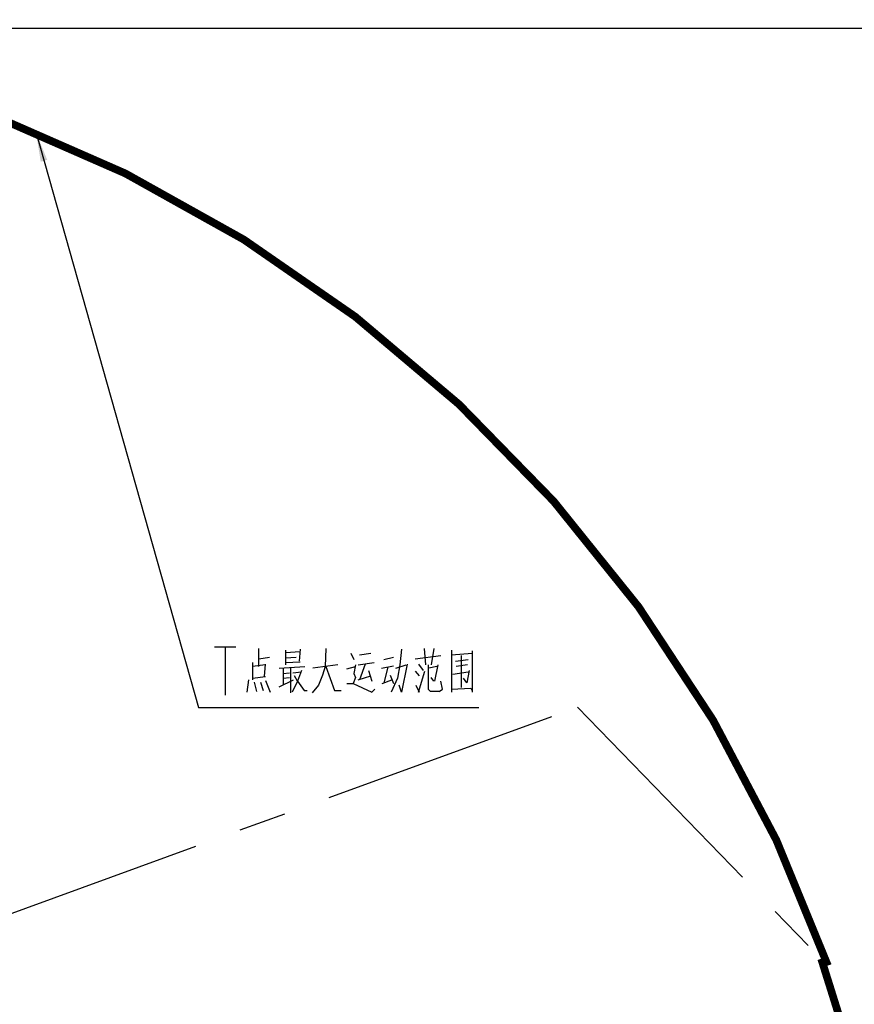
# Model space of a CAD drawing. Header units: millimetres. Extents: x 0 to 1189, y 0 to 841.
# Tile 86 of 88: x 846 to 932, y 608 to 710. Entities that reach past the tile are written whole.
import ezdxf

# ---------------------------------------------------------------- set-up
doc = ezdxf.new("R2010")
doc.units = ezdxf.units.MM
doc.header["$LTSCALE"] = 65.395
doc.linetypes.add('CENTER', pattern=[0.6, 0.375, -0.075, 0.075, -0.075])
doc.layers.get('0').update_dxf_attribs({"linetype": 'CONTINUOUS'})
doc.layers.add('DEFAULT_1', color=7, linetype='CENTER')
doc.styles.get("Standard").update_dxf_attribs({"font": 'txt', "width": 0.7})
doc.dimstyles.new('DIMSTYLE_2', dxfattribs={"dimtxt": 3.5, "dimasz": 3, "dimexe": 0.18, "dimexo": 0.0625, "dimgap": 0.09, "dimtad": 0, "dimtih": 1, "dimtoh": 1, "dimdec": 0, "dimlfac": 5, "dimdsep": 46, "dimtxsty": 'Standard', "dimblk": '_FILLED', "dimblk1": '_FILLED', "dimblk2": '_FILLED', "dimcen": 0.09, "dimclrt": 5, "dimadec": 0, "dimazin": 0, "dimtfac": 1, "dimtdec": 0, "dimtofl": 0, "dimtmove": 0, "dimatfit": 3, "dimldrblk": '_FILLED', "dimfxl": 1, "dimtolj": 1, "dimarcsym": 0})

# ---------------------------------------------------------------- blocks, each defined once
blk = doc.blocks.new('*D3')
at = {"color": 2, "linetype": 'Continuous'}
blk.add_line((791.31, 708.69), (995.53, 708.69), dxfattribs=at)
blk = doc.blocks.new('_FILLED')
at = {"color": 0, "linetype": 'ByBlock'}
blk.add_solid([(0, 0), (-1, 0.117), (-1, -0.117)], dxfattribs=at)

msp = doc.modelspace()

# ---------------------------------------------------------------- linework, layer by layer
at = {"color": 2, "linetype": 'Continuous'}
for p, q in [((847.2609, 697.8506), (864.087, 638.3985)), ((864.087, 638.3985), (865.087, 638.3985)), ((865.087, 638.3985), (893.087, 638.3985))]:
    msp.add_line(p, q, dxfattribs=at)
at = {"color": 5, "linetype": 'Continuous'}
for p, q in [((865.7432, 644.6485), (867.9307, 644.6485)), ((866.837, 644.6485), (866.837, 639.6485)), ((870.337, 642.6323), (870.337, 644.4872)), ((873.087, 644.3259), (873.087, 642.7937)), ((873.087, 644.084), (874.587, 644.1646)), ((874.587, 644.4065), (874.5037, 643.1969)), ((877.2537, 644.4872), (877.1703, 642.6323)), ((879.837, 644.0033), (880.1703, 643.3582)), ((880.7536, 643.842), (881.9204, 644.0033)), ((887.4204, 644.4872), (887.587, 642.7937)), ((888.4203, 644.4872), (888.1703, 642.7937)), ((890.2537, 644.3259), (890.2537, 639.9711)), ((890.2537, 643.842), (892.4203, 644.0033)), ((892.4203, 644.2453), (892.4203, 639.9711)), ((869.6703, 643.0356), (869.6703, 641.2614)), ((870.337, 643.4388), (871.4203, 643.6001)), ((873.087, 643.5194), (874.1703, 643.6001)), ((873.087, 643.0356), (874.587, 643.1162)), ((880.587, 642.7937), (882.2537, 643.0356)), ((883.2536, 643.3582), (884.2537, 643.6001)), ((886.5036, 643.4388), (889.1703, 643.7614)), ((890.6704, 643.1969), (892.0036, 643.3582)), ((891.2537, 643.7614), (891.2537, 640.4549)), ((871.0037, 642.7937), (869.6703, 642.6323)), ((870.9204, 641.584), (871.0037, 642.8743)), ((872.4203, 642.4711), (875.087, 642.6323)), ((872.837, 642.4711), (872.837, 640.7775)), ((872.837, 641.9065), (873.5037, 641.9872)), ((873.587, 642.4711), (873.587, 639.8904)), ((873.837, 641.9872), (874.7537, 642.0679)), ((878.5037, 642.7937), (875.9203, 642.4711)), ((879.4204, 642.3904), (880.337, 642.6323)), ((881.337, 642.8743), (880.7536, 641.2614)), ((881.6704, 642.2291), (882.0037, 641.1001)), ((883.0037, 642.4711), (884.2537, 642.713)), ((883.6703, 642.5517), (883.2536, 640.9388)), ((884.5037, 642.4711), (885.587, 642.7937)), ((886.5036, 642.1485), (886.9203, 641.6646)), ((886.837, 642.8743), (887.337, 642.2291)), ((886.837, 639.9711), (887.5037, 642.1485)), ((887.837, 642.7937), (887.837, 640.2937)), ((888.7537, 642.6323), (887.9204, 642.4711)), ((888.837, 642.7937), (888.5037, 641.1001)), ((890.4204, 641.8259), (892.0036, 642.0679)), ((891.9203, 642.7937), (890.7537, 642.6323)), ((869.2536, 641.2614), (869.087, 639.9711)), ((869.6703, 641.4226), (871.0037, 641.584)), ((869.837, 641.0194), (870.087, 640.0517)), ((870.5037, 641.0194), (870.7537, 640.1323)), ((871.0037, 641.1808), (871.5037, 639.9711)), ((872.4203, 640.5356), (873.9203, 641.2614)), ((872.837, 641.4226), (873.5037, 641.5033)), ((874.337, 641.1001), (873.7537, 639.9711)), ((880.587, 641.2614), (881.9204, 641.6646)), ((883.087, 640.8582), (884.087, 641.2614)), ((883.9203, 641.7452), (884.2537, 640.8582)), ((888.4203, 641.1001), (888.1703, 641.5033)), ((886.587, 640.6969), (886.9203, 639.9711))]:
    msp.add_line(p, q, dxfattribs=at)
at = {"color": 2, "linetype": 'Continuous', "const_width": 0.8}
for points in [[(929.2266, 611.678, 0.55156567), (687.8767, 665.9272)], [(941.9342, 456.8927, 0.1314111), (928.5369, 612.3898)]]:
    msp.add_lwpolyline(points, format="xyb", dxfattribs=at)
at = {"color": 5, "linetype": 'Continuous'}
for points in [[(885.087, 644.4065), (884.9204, 642.7937), (884.6704, 641.4226), (884.0036, 639.9711)], [(874.7537, 642.2291), (874.337, 641.1001), (874.0037, 641.6646)], [(877.1703, 642.6323), (876.9203, 641.7452), (876.5037, 640.6969), (875.837, 639.8904)], [(877.2537, 642.6323), (878.1703, 640.1323), (878.837, 640.1323)], [(880.337, 642.7937), (880.1703, 641.9065), (880.337, 641.5033), (880.087, 640.8582)], [(885.6703, 642.8743), (885.087, 639.9711), (884.837, 640.6969)], [(892.087, 642.2291), (891.837, 640.9388), (891.5037, 641.4226)], [(874.337, 641.1001), (875.0036, 640.1323), (875.337, 640.1323)], [(889.0036, 640.0517), (889.337, 640.2937), (889.1703, 641.1001)], [(879.4204, 640.8582), (880.087, 640.8582), (882.0037, 639.9711), (882.337, 640.2937)], [(889.0036, 640.0517), (888.087, 640.0517), (887.837, 640.2937)], [(890.2537, 640.2937), (892.2536, 640.3743), (892.4203, 640.1323)]]:
    msp.add_lwpolyline(points, dxfattribs=at)
at = {"color": 2, "linetype": 'Continuous'}
msp.add_solid([(848.4146, 695.0593), (847.2609, 697.8506), (847.7411, 694.8686)], dxfattribs=at)
at = {"layer": 'DEFAULT_1', "color": 2, "linetype": 'CENTER'}
for p, q in [((619.5223, 535.1345), (903.3094, 638.4246)), ((903.3094, 638.4246), (928.3094, 612.6246))]:
    msp.add_line(p, q, dxfattribs=at)

# ---------------------------------------------------------------- dimensions: what is measured, and where the dimension line sits
at = {"color": 2, "linetype": 'Continuous'}
dim = msp.add_ordinate_dim(feature_location=(791.3143, 708.6896), offset=(204.2111, 0), dtype=0, origin=(791.1143, 440.4345), dimstyle='DIMSTYLE_2', dxfattribs=at)
dim.commit()
dim.dimension.update_dxf_attribs({"geometry": '*D3', "text_midpoint": (997.2754, 709.5646)})

doc.saveas('drawing.dxf')
